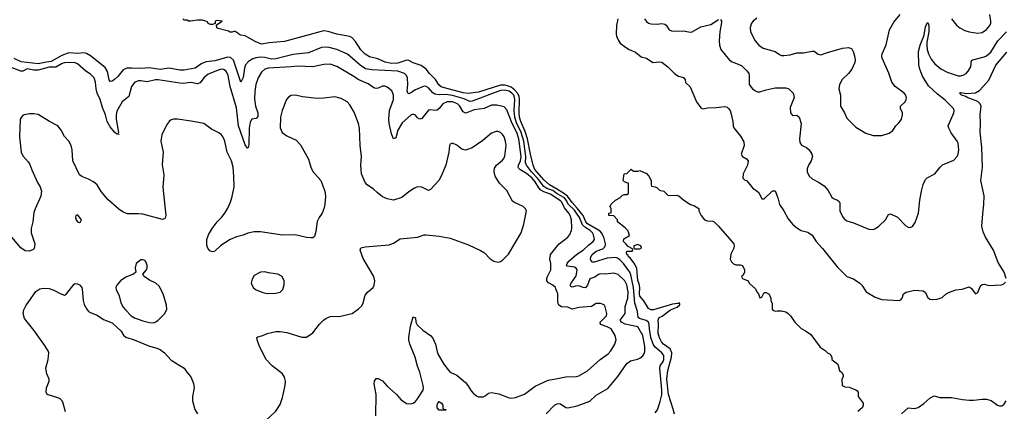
# Model space of a CAD drawing. Header units: inches. Extents: x 1603819 to 1745079, y 385938 to 533966.
# Tile 193 of 256: x 1665080 to 1674113, y 405615 to 409202. Entities that reach past the tile are written whole.
import ezdxf

# ---------------------------------------------------------------- set-up
doc = ezdxf.new("R2010")
doc.units = ezdxf.units.IN
doc.header["$MEASUREMENT"] = 0
doc.layers.add('B6460', color=7, linetype='Continuous')
doc.layers.add('B6470', color=7, linetype='Continuous')

msp = doc.modelspace()

# ---------------------------------------------------------------- linework, layer by layer
at = {"layer": 'B6460', "color": 5}
for points, elevation in [([(1670000, 407654.9), (1669940.1, 407690), (1669890, 407735.4), (1669807.2, 407830), (1669790.9, 407870), (1669765.2, 407970), (1669739, 408110), (1669717.4, 408177.4), (1669677.1, 408270), (1669665.5, 408310), (1669662.2, 408350), (1669666.2, 408470), (1669661.9, 408501.9), (1669648.6, 408530), (1669621.2, 408561.2), (1669590, 408582.7), (1669556.7, 408596.7), (1669530, 408602.9), (1669490, 408603.7), (1669290, 408539.4), (1669193.1, 408526.9), (1669150, 408532.5), (1668977.2, 408577.2), (1668948.2, 408588.2), (1668930, 408603.2), (1668894.1, 408654.1), (1668839.8, 408710), (1668810, 408749.7), (1668763.8, 408783.8), (1668690, 408806.2), (1668650, 408829.1), (1668631.3, 408831.3), (1668550, 408803.8), (1668490, 408800.1), (1668433.8, 408813.8), (1668364.8, 408844.8), (1668290, 408862.2), (1668250, 408886.2), (1668210, 408925.8), (1668162.3, 409002.3), (1668130, 409036.5), (1668107.8, 409047.8), (1667990, 409071.2), (1667910, 409095.5), (1667870, 409098.8), (1667845.4, 409094.6), (1667510, 409002.9), (1667370, 408989.5), (1667298, 408978), (1667241.5, 409001.5), (1667150, 409054), (1667110, 409060.9), (1667089.5, 409069.5), (1667070, 409088.7), (1667050, 409098), (1667030, 409088.7), (1667010, 409088.7), (1666997.2, 409097.2), (1666900.4, 409120.4), (1666887.3, 409127.3), (1666886, 409154), (1666938, 409190), (1666890, 409193.6), (1666872, 409190), (1666874, 409166), (1666850, 409158), (1666830, 409158), (1666810, 409166), (1666802, 409182), (1666788, 409190), (1666757.2, 409197.2), (1666710, 409197.6), (1666647.7, 409187.7), (1666628, 409190), (1666617.2, 409197.2), (1666590, 409199.3), (1666577.2, 409210)], 340), ([(1670000, 407615.1), (1669970, 407636.8), (1669916.9, 407656.9), (1669890, 407673.6), (1669830.3, 407750.3), (1669774.3, 407810), (1669730.4, 407870.4), (1669721.2, 407890), (1669722.7, 407950), (1669703.9, 408090), (1669680.9, 408170), (1669638.3, 408258.3), (1669621.8, 408310), (1669615.3, 408370), (1669622.1, 408470), (1669619.8, 408490), (1669612.9, 408510), (1669596.7, 408530), (1669570, 408547.8), (1669530, 408556.5), (1669490, 408552.6), (1669230, 408456.1), (1669210, 408453), (1669156.7, 408476.7), (1669050, 408508.6), (1668990, 408517.7), (1668930, 408514.9), (1668890, 408520.8), (1668871.9, 408531.9), (1668830, 408578), (1668809.1, 408590.9), (1668790, 408592.9), (1668710, 408559.2), (1668670, 408531.3), (1668650, 408524.2), (1668640.9, 408530), (1668636.4, 408550), (1668639.9, 408610), (1668637, 408670), (1668629.8, 408690), (1668609.7, 408710), (1668549.4, 408729.4), (1668310, 408741.9), (1668252.4, 408752.4), (1668204.7, 408784.7), (1668087.6, 408887.6), (1667990, 408929.2), (1667908.5, 408951.5), (1667850, 408948), (1667730, 408898.7), (1667590, 408882.7), (1667430, 408842.6), (1667390, 408841.6), (1667330, 408855.2), (1667290, 408857.6), (1667248, 408852), (1667217.8, 408842.2), (1667179.6, 408820.4), (1667153, 408790), (1667143, 408757), (1667130, 408674), (1667110, 408629.4), (1667040.6, 408830), (1667014.7, 408854.7), (1666990, 408859.9), (1666870, 408824.5), (1666790, 408816.6), (1666750, 408800.9), (1666690, 408759.2), (1666590, 408739.7), (1666550, 408740.9), (1666450, 408758.4), (1666370, 408746.8), (1666270, 408762.1), (1666190, 408754.2), (1666110, 408759.7), (1666061.8, 408758.2), (1666030, 408744.2), (1665979.1, 408680.9), (1665950, 408653.2), (1665930, 408639.8), (1665910, 408634.7), (1665899.8, 408650), (1665886.4, 408726.3), (1665864.4, 408764.4), (1665729.9, 408870), (1665692.5, 408892.5), (1665670, 408898.6), (1665610, 408893.7), (1665530, 408898.1), (1665466.9, 408873.1), (1665370, 408818.1), (1665325.7, 408814.3), (1665250, 408798.7), (1665095.1, 408815.1), (1665030, 408847.8)], 360), ([(1670000, 407571.9), (1669950, 407605.3), (1669890, 407624.5), (1669861.5, 407641.5), (1669841.8, 407661.8), (1669810, 407718), (1669782.7, 407750), (1669730, 407794.7), (1669668.8, 407828.8), (1669659, 407839), (1669653.3, 407850), (1669656.3, 407870), (1669675.4, 407910), (1669681.8, 407950), (1669658.9, 408110), (1669641.3, 408170), (1669599.7, 408250), (1669550, 408377.2), (1669524.2, 408404.2), (1669458.1, 408418.1), (1669410, 408418.7), (1669341.6, 408390), (1669250, 408377.5), (1669190, 408351.2), (1669170, 408347.5), (1669150, 408358.7), (1669119.5, 408410), (1669098.2, 408430), (1669050, 408449.9), (1669000.5, 408450), (1668963.2, 408430), (1668930, 408387.8), (1668910, 408374), (1668890, 408371), (1668850, 408376), (1668830, 408372.6), (1668770, 408296.3), (1668750, 408291.6), (1668730, 408302.9), (1668710, 408327.3), (1668690, 408335.8), (1668670, 408327.8), (1668590, 408258.9), (1668550.2, 408190), (1668530, 408120.9), (1668510, 408112.3), (1668490, 408156), (1668469.4, 408250), (1668467.1, 408290), (1668472.3, 408370), (1668510.6, 408470), (1668510.8, 408510), (1668493.3, 408550), (1668450, 408583.6), (1668430, 408592.8), (1668410, 408593), (1668370, 408575.1), (1668350, 408573), (1668330, 408578), (1668276, 408616), (1668190.4, 408650.4), (1668130, 408692.3), (1667990, 408774.2), (1667930, 408794), (1667870, 408791.6), (1667770, 408769.9), (1667630, 408777.5), (1667570, 408769.9), (1667360.7, 408759.3), (1667330, 408748.9), (1667299.4, 408720.6), (1667269.1, 408670.9), (1667247.4, 408610), (1667236.2, 408543.8), (1667235.6, 408475.6), (1667243.5, 408410), (1667263.5, 408350), (1667264.7, 408315.3), (1667250, 408296.9), (1667210, 408290.8), (1667195.4, 408264.6), (1667185.9, 408210), (1667183.5, 408056.5), (1667177, 408030), (1667170, 408024), (1667150, 408055.4), (1667087.9, 408230), (1667070, 408393.6), (1667010.4, 408590), (1666993.8, 408690), (1666973.1, 408730), (1666950, 408745.1), (1666930, 408747.7), (1666910, 408744.1), (1666810, 408704.6), (1666770.2, 408670), (1666735.8, 408624.2), (1666710, 408613.6), (1666650, 408627.1), (1666581.3, 408618.7), (1666550, 408619.9), (1666350, 408651.3), (1666326, 408650), (1666250, 408632.4), (1666190, 408642), (1666170, 408641.2), (1666137.6, 408630), (1666104.6, 408590), (1666080, 408500), (1666020.9, 408450), (1665970, 408365.2), (1665963.9, 408330), (1665964, 408290), (1665985.3, 408170), (1665982.5, 408162.5), (1665990, 408149.3), (1665977.5, 408157.5), (1665970, 408154.7), (1665950, 408173.1), (1665910, 408221.8), (1665884, 408270), (1665868.5, 408330), (1665839.4, 408399.4), (1665818.7, 408470), (1665791, 408530), (1665781.9, 408570), (1665777, 408630), (1665763.5, 408670), (1665730, 408704.7), (1665687.8, 408730), (1665610, 408797.4), (1665590, 408805.7), (1665549.8, 408809.8), (1665490, 408807), (1665470, 408800.6), (1665412.5, 408767.5), (1665350, 408766.5), (1665250, 408739.5), (1665210, 408740.8), (1665150, 408752.3), (1665110, 408729.9), (1665090, 408729.9), (1665010, 408760.5)], 380), ([(1667339.5, 405530), (1667430, 405617.3), (1667470, 405678.8), (1667490, 405740.7), (1667516.5, 405850), (1667518.4, 405890), (1667510, 405927.3), (1667490, 405957.2), (1667395.1, 406030), (1667340.4, 406090), (1667280.5, 406210), (1667259.6, 406270), (1667257.2, 406290), (1667263.9, 406296.1), (1667310, 406308), (1667351.2, 406328.8), (1667430, 406347), (1667470, 406346.7), (1667530, 406337), (1667670, 406293.4), (1667710, 406294.9), (1667770, 406334.6), (1667830, 406412.8), (1667866.9, 406450), (1667890, 406466), (1667930, 406483.7), (1667950, 406487), (1668010, 406483.8), (1668130, 406510.3), (1668190, 406553.7), (1668217.6, 406582.4), (1668232.6, 406610), (1668250, 406678), (1668270, 406704.9), (1668321.6, 406750), (1668332.6, 406770), (1668337.7, 406810), (1668328, 406850), (1668230, 407016), (1668202.4, 407090), (1668208.5, 407111.6), (1668250, 407122), (1668470, 407139.5), (1668510, 407155.3), (1668570, 407194), (1668730, 407211.5), (1668790, 407230.2), (1668810, 407232.1), (1668930, 407220.2), (1669030, 407201.3), (1669198.6, 407138.6), (1669307.6, 407087.6), (1669345.2, 407065.3), (1669394.8, 407014.8), (1669430, 406990.4), (1669470, 406981.3), (1669490, 406986.4), (1669510, 406999.5), (1669564.9, 407055.1), (1669681, 407250), (1669706.2, 407330), (1669729.7, 407450), (1669720.5, 407470), (1669700.5, 407490), (1669614, 407530), (1669601.2, 407541.2), (1669550, 407638), (1669483.3, 407703.3), (1669441.3, 407770), (1669432.4, 407810), (1669437.5, 407842.5), (1669455.8, 407870), (1669510, 407915.2), (1669520.6, 407930), (1669530, 407950.6), (1669543.7, 408050), (1669538.3, 408090), (1669524.5, 408130), (1669510, 408151.4), (1669490, 408169), (1669470, 408177.3), (1669450, 408179), (1669410, 408162.4), (1669330, 408094.7), (1669230, 408029.7), (1669187.5, 408012.5), (1669170, 408008.5), (1669135, 408015), (1669090, 408053.3), (1669050, 408071.1), (1669030, 408060.9), (1669023.1, 408050), (1669017, 407990), (1668990.3, 407870), (1668948, 407770), (1668924.9, 407730), (1668850, 407645.6), (1668830, 407636.2), (1668770, 407668), (1668730, 407671.2), (1668701.6, 407658.4), (1668650, 407625.1), (1668586.5, 407573.5), (1668510, 407549.7), (1668450, 407562), (1668410, 407578.9), (1668358.9, 407618.9), (1668327.6, 407650), (1668268, 407690), (1668250, 407712.3), (1668214.5, 407790), (1668210.8, 407870), (1668216.5, 407950), (1668202.3, 408050), (1668199.1, 408210), (1668189.2, 408250), (1668150, 408354), (1668110, 408422.4), (1668083.2, 408450), (1668030, 408480.2), (1667970, 408494.6), (1667870, 408482.7), (1667810, 408480.9), (1667674.9, 408494.9), (1667610, 408509.8), (1667570, 408507), (1667546.6, 408493.4), (1667529.3, 408470), (1667486.9, 408370), (1667471.6, 408310), (1667470.2, 408210.2), (1667487.9, 408170), (1667530, 408136.9), (1667617.6, 408097.6), (1667656.3, 408056.3), (1667730, 407924.9), (1667751.7, 407850), (1667770, 407810.6), (1667842.6, 407730), (1667878.3, 407630), (1667885.4, 407585.4), (1667879.6, 407510), (1667871.8, 407470), (1667856.5, 407430), (1667828.4, 407390), (1667810, 407354), (1667796.9, 407263.1), (1667784, 407216), (1667770, 407204), (1667750, 407202.7), (1667710, 407206.6), (1667606, 407230), (1667490.3, 407229.7), (1667290, 407258), (1667230, 407260.5), (1667172.7, 407247.3), (1667130, 407228.2), (1667070, 407212.4), (1667010, 407188.2), (1666925.6, 407134.4), (1666870, 407082), (1666850, 407075.1), (1666824.8, 407084.8), (1666806, 407110), (1666798, 407138), (1666798, 407190), (1666812.3, 407230), (1666846.4, 407290), (1666890.8, 407350), (1666930.8, 407390), (1666962, 407430), (1666990, 407476), (1667013.6, 407530), (1667030, 407583), (1667046.6, 407670), (1667045.2, 407770), (1667037.7, 407850), (1667022.7, 407910), (1666984.3, 407990), (1666961.3, 408090), (1666946.1, 408126.1), (1666929.9, 408149.9), (1666907.3, 408167.3), (1666838.8, 408198.8), (1666770, 408251.2), (1666653.9, 408273.9), (1666529.3, 408290.7), (1666490, 408289.8), (1666470, 408283.9), (1666450.2, 408269.8), (1666433.9, 408246.1), (1666385.2, 408150), (1666376.3, 408090), (1666397.5, 407990), (1666385.9, 407874.1), (1666401.4, 407781.4), (1666391.9, 407668.1), (1666422.3, 407410), (1666416.1, 407383.9), (1666410, 407377), (1666390, 407371.5), (1666210, 407419.8), (1666170, 407424.7), (1666070, 407424), (1666030, 407438.9), (1665990, 407465.4), (1665892.3, 407552.3), (1665827.2, 407627.2), (1665789.6, 407690), (1665755.8, 407715.8), (1665710, 407740.4), (1665650, 407764.4), (1665630, 407781.6), (1665568.5, 407910), (1665562, 408010), (1665553.6, 408050), (1665529.5, 408090), (1665490.9, 408130.9), (1665460.5, 408190), (1665430, 408229.6), (1665352.3, 408270), (1665250, 408333.5), (1665210, 408341), (1665170, 408340.4), (1665121, 408330), (1665102.3, 408317.7), (1665084, 408290), (1665078, 408130), (1665094.9, 407990), (1665110, 407954), (1665159.3, 407899.3), (1665174.7, 407874.7), (1665190, 407826), (1665243.8, 407710), (1665268.2, 407670), (1665280.4, 407630), (1665274.4, 407585.6), (1665221.6, 407470), (1665210, 407435.3), (1665199.5, 407350), (1665184.9, 407290), (1665186.7, 407250), (1665219.3, 407150), (1665216.7, 407123.3), (1665212.5, 407107.5), (1665203.4, 407096.6), (1665170, 407082), (1665130, 407085.1), (1665090.9, 407110.9), (1664975.8, 407250)], 420), ([(1670000, 406735.9), (1669994.8, 406750), (1669971.8, 406770), (1669931.6, 406791.6), (1669916.8, 406810), (1669914.9, 406830), (1669922, 406850), (1669952.9, 406910), (1669953.3, 406970), (1669943.1, 407010), (1669949.8, 407050), (1670000, 407111.7)], 380), ([(1665499.1, 405610), (1665480.4, 405690), (1665471.2, 405710), (1665450, 405728.2), (1665430, 405737.7), (1665332.7, 405770), (1665323.5, 405790), (1665326, 405830), (1665351.3, 405890), (1665351.5, 405910), (1665330, 405959), (1665320.4, 406010), (1665342.7, 406090), (1665347.3, 406150), (1665340.4, 406170), (1665302.8, 406230), (1665210, 406358.7), (1665125.3, 406465.3), (1665112.3, 406510), (1665116.8, 406543.2), (1665137.4, 406582.6), (1665228.6, 406711.4), (1665263.8, 406736.2), (1665297.2, 406742.8), (1665350, 406738.7), (1665400.9, 406720.9), (1665450, 406693), (1665490, 406678.8), (1665510, 406690.8), (1665580.1, 406779.9), (1665590, 406784.9), (1665610, 406783.8), (1665630, 406774.9), (1665650.2, 406750.2), (1665654.5, 406734.5), (1665663.6, 406630), (1665672.7, 406592.7), (1665695.8, 406550), (1665712.7, 406530), (1665735.9, 406515.9), (1665790, 406496.1), (1665850, 406456.5), (1665930, 406425.7), (1666010, 406350.3), (1666032.1, 406312.1), (1666053.4, 406293.4), (1666130, 406270.3), (1666270.2, 406210.2), (1666330, 406197.8), (1666370, 406181.3), (1666410.1, 406150.1), (1666470, 406084.9), (1666588, 406010), (1666612.4, 405972.4), (1666651.2, 405931.2), (1666674, 405870), (1666679.7, 405830), (1666664.2, 405750), (1666665.6, 405710), (1666688.4, 405630), (1666710, 405590.3)], 420), ([(1668347.5, 405572.5), (1668349.9, 405770), (1668332.3, 405867.8), (1668335.6, 405890), (1668350, 405914), (1668370, 405915.5), (1668410, 405895.3), (1668450, 405844.9), (1668537.3, 405770), (1668579.9, 405719.9), (1668630, 405686), (1668670, 405683.8), (1668690, 405690.5), (1668710, 405704.9), (1668730, 405727.7), (1668781.3, 405810), (1668785.1, 405830), (1668782, 405850), (1668750, 405972.7), (1668729, 406029), (1668709, 406110), (1668660.5, 406230), (1668649.9, 406270), (1668649.3, 406290.7), (1668665.4, 406394.6), (1668690, 406480.7), (1668710, 406472), (1668713, 406430), (1668726.4, 406406.4), (1668778.2, 406358.2), (1668850.2, 406310.2), (1668870, 406284.9), (1668894.6, 406230), (1668910, 406161), (1668923.1, 406130), (1668970, 406048.2), (1669010, 405995.5), (1669030, 405973), (1669090, 405945.5), (1669170, 405878), (1669192.7, 405852.7), (1669221.3, 405801.3), (1669239.6, 405779.6), (1669270, 405757), (1669290, 405748.9), (1669331, 405749), (1669350, 405757.1), (1669380.4, 405779.6), (1669410, 405785.7), (1669475.2, 405775.3), (1669570, 405738.3), (1669595.8, 405735.8), (1669630, 405740.2), (1669710, 405772.9), (1669810, 405843.9), (1669930, 405900.3), (1670000, 405913.7)], 380), ([(1669910, 405593), (1669987.3, 405670), (1670000, 405678)], 360)]:
    msp.add_lwpolyline(points, dxfattribs=dict(at, elevation=elevation))
for points, elevation in [([(1665610, 407413.2), (1665594, 407410), (1665592, 407390), (1665598, 407370), (1665610, 407352), (1665630, 407344.7), (1665638, 407350), (1665648, 407370), (1665615.3, 407410)], 440), ([(1666210, 407002), (1666190, 407002), (1666150, 406968), (1666140.7, 406930), (1666144.7, 406890), (1666124.7, 406870), (1666054.9, 406845.1), (1666004, 406810), (1665970.7, 406770), (1665963, 406750), (1665963.8, 406730), (1665992.6, 406672.6), (1666008.9, 406610), (1666030.3, 406570), (1666050, 406543.1), (1666103.1, 406490), (1666134.8, 406470), (1666210, 406443.6), (1666270, 406427.6), (1666310, 406426), (1666330, 406433.7), (1666352, 406450), (1666412.3, 406510), (1666429.3, 406550), (1666426.3, 406586.3), (1666397, 406690), (1666360.1, 406760.1), (1666330, 406789.4), (1666270, 406817), (1666221.2, 406850), (1666208.7, 406870), (1666242.7, 406910), (1666249.2, 406930), (1666249.2, 406950), (1666244, 406970), (1666230, 406995.3)], 440), ([(1667330, 406894), (1667290, 406888), (1667230, 406858), (1667213.4, 406826.6), (1667204, 406790), (1667221, 406750), (1667244.7, 406730), (1667310, 406702), (1667350, 406695.5), (1667430, 406696.3), (1667470, 406706.8), (1667494, 406730), (1667506, 406774), (1667506.6, 406810), (1667489.2, 406850), (1667448.7, 406870), (1667363.7, 406883.7)], 440), ([(1668930, 405626), (1668910, 405648), (1668910, 405674), (1668915.3, 405690), (1668930, 405704.7), (1668950.8, 405690), (1668961, 405670), (1668963.6, 405643.6), (1668970, 405634), (1668990, 405631.3), (1668990, 405626)], 360)]:
    msp.add_lwpolyline(points, close=True, dxfattribs=dict(at, elevation=elevation))
at = {"layer": 'B6470', "color": 5}
for points, elevation in [([(1670568.6, 409211.4), (1670556.3, 409150), (1670552.8, 409072.8), (1670556.2, 409050), (1670572.3, 409012.3), (1670590, 408988.2), (1670637.1, 408950), (1670670.6, 408930), (1670730, 408905.7), (1670782.8, 408862.8), (1670830, 408848.4), (1670890, 408810.4), (1670950, 408817.1), (1670970, 408812.4), (1671024.9, 408770), (1671090, 408704.9), (1671125.4, 408685.4), (1671171.6, 408671.6), (1671185.3, 408650), (1671190, 408626.8), (1671230, 408586.8), (1671290.4, 408450), (1671330, 408393.4), (1671350, 408386), (1671390, 408394), (1671470, 408396.5), (1671550, 408406), (1671570, 408400.2), (1671584.2, 408390), (1671597.6, 408370), (1671603.9, 408350), (1671624.2, 408270), (1671626, 408230), (1671631.8, 408211.8), (1671693.9, 408133.9), (1671722.4, 408082.4), (1671725.8, 408050), (1671698.4, 407970), (1671710.3, 407950.3), (1671747, 407927), (1671764, 407910), (1671757.1, 407870), (1671718.8, 407790), (1671716, 407750), (1671730, 407736), (1671750, 407726), (1671802.6, 407662.6), (1671860.4, 407620.4), (1671890, 407561), (1671910, 407560.7), (1671982.7, 407630), (1671990, 407634.9), (1672010, 407634.8), (1672036.2, 407570), (1672050, 407510.8), (1672090.6, 407450), (1672130, 407378.8), (1672170.5, 407330), (1672210, 407294.9), (1672250, 407270.5), (1672310, 407255.5), (1672350, 407228.4), (1672387, 407170), (1672445.2, 407105.3), (1672578.8, 406938.8), (1672668.2, 406850), (1672728.7, 406828.7), (1672788.9, 406788.9), (1672807.7, 406770), (1672846.8, 406710), (1672930, 406659.5), (1672990, 406638), (1673149, 406631), (1673163.1, 406636.9), (1673175.3, 406650), (1673188, 406690), (1673213.6, 406706.4), (1673290, 406726), (1673370, 406718), (1673390, 406702), (1673410, 406662), (1673430, 406642), (1673450, 406638), (1673498, 406642), (1673542, 406658), (1673579, 406690), (1673610, 406707.7), (1673670, 406728), (1673726.8, 406733.2), (1673790, 406754), (1673810, 406742.8), (1673850, 406691.3), (1673870, 406704.7), (1673896.2, 406763.8), (1673910, 406777.3), (1673930, 406780.5), (1673970, 406766.8), (1674087, 406773), (1674110, 406782), (1674123.6, 406796.4)], 340), ([(1670813.1, 409210), (1670830, 409184.4), (1670850, 409170.3), (1670870, 409164.2), (1670930, 409160.3), (1670970, 409166.4), (1670999.9, 409159.9), (1671011.7, 409151.7), (1671039.1, 409110), (1671058.7, 409098.7), (1671090, 409095.8), (1671170, 409099.5), (1671230, 409088), (1671250, 409090.6), (1671330, 409137), (1671420.6, 409159.4), (1671490, 409204.4)], 360), ([(1671510, 409204), (1671518.4, 409190), (1671517.6, 409177.6), (1671502.3, 409090), (1671497.6, 409010), (1671499.3, 408970), (1671513, 408930), (1671591.7, 408831.7), (1671616, 408816), (1671701.4, 408781.4), (1671754.9, 408730), (1671768.4, 408710), (1671774, 408690), (1671773, 408610), (1671802, 408570), (1671831, 408550), (1671850, 408542.4), (1671870, 408541.3), (1671930, 408561.1), (1672010, 408577.6), (1672110, 408578), (1672138, 408570), (1672176, 408530), (1672184, 408490), (1672150, 408398), (1672150.8, 408350), (1672170, 408326), (1672210, 408326.8), (1672230.4, 408310.4), (1672250.3, 408250), (1672233.6, 408110), (1672237.5, 408077.5), (1672252.9, 408052.9), (1672297.3, 408030), (1672321.6, 408010), (1672346.4, 407970), (1672352.4, 407950), (1672340.4, 407910), (1672315.8, 407870), (1672303.9, 407836.1), (1672304.9, 407810), (1672323.8, 407770), (1672350, 407744.4), (1672410, 407715.3), (1672459.6, 407679.6), (1672497.2, 407637.2), (1672530, 407578), (1672545.4, 407565.4), (1672582.8, 407550), (1672597.2, 407537.2), (1672604.1, 407524.1), (1672603.7, 407450), (1672632.7, 407392.8), (1672650, 407373), (1672670, 407358.4), (1672730, 407342.4), (1672870, 407282.4), (1672910, 407281.3), (1672931, 407289), (1672963.7, 407310), (1673022.7, 407370), (1673050, 407418), (1673070, 407424.7), (1673133.7, 407393.7), (1673210, 407314), (1673230, 407300.7), (1673250, 407299.1), (1673270, 407307.7), (1673296.6, 407343.4), (1673327.1, 407430), (1673337, 407550), (1673352.8, 407630), (1673368.3, 407691.7), (1673390, 407738), (1673405.4, 407754.6), (1673475.3, 407790), (1673524, 407850), (1673547.8, 407872.2), (1673650, 407914), (1673679.5, 407950), (1673690, 407971.3), (1673695.4, 408010), (1673690.7, 408070.7), (1673682, 408090), (1673626.8, 408166.8), (1673603, 408210), (1673598.7, 408230), (1673651.1, 408350), (1673652.4, 408370), (1673646.9, 408390), (1673570, 408466.4), (1673499.6, 408519.6), (1673417.3, 408597.4), (1673364.1, 408684.1), (1673337.6, 408750), (1673330.4, 408790), (1673324.6, 408910), (1673340.9, 408970), (1673378.8, 409061.2), (1673390, 409137.3), (1673410, 409175.5), (1673415.5, 409170), (1673420.3, 409150), (1673420.2, 409090), (1673402.4, 408997.6), (1673401.9, 408970), (1673405.5, 408930), (1673417.8, 408890), (1673441.3, 408841.3), (1673477.2, 408797.1), (1673530, 408753), (1673590, 408720.3), (1673690, 408689.2), (1673711.7, 408688.3), (1673742.5, 408697.5), (1673762, 408710), (1673780.9, 408730), (1673800.1, 408759.9), (1673805.1, 408770), (1673811.8, 408828.2), (1673824.7, 408835.3), (1673930, 408863.2), (1673950, 408872.1), (1673990, 408903.8), (1674055, 409010), (1674134.1, 409090)], 360), ([(1671843.7, 409216.3), (1671810.2, 409189.8), (1671794, 409170), (1671782, 409130), (1671785.3, 409090), (1671828.9, 409010), (1671861.1, 408970), (1671901.2, 408941.2), (1672010, 408911.3), (1672050, 408882.6), (1672070, 408875.3), (1672090, 408874.9), (1672150, 408881.5), (1672210, 408899.6), (1672270, 408898), (1672350, 408915.3), (1672370, 408913), (1672405.2, 408885.3), (1672430, 408880.3), (1672490, 408902.8), (1672630, 408940.9), (1672686.9, 408946.9), (1672714.7, 408934.7), (1672728, 408910), (1672739.1, 408870), (1672745.5, 408830), (1672743, 408810), (1672714.4, 408750), (1672682.4, 408710), (1672625.1, 408654.9), (1672600.3, 408610), (1672595.8, 408570), (1672610.4, 408509.6), (1672610.4, 408410), (1672648.1, 408348.1), (1672670, 408298.8), (1672750, 408218), (1672843.4, 408163.4), (1672910, 408142.4), (1672990, 408140.5), (1673055.9, 408164.1), (1673090, 408186), (1673119.5, 408230), (1673150, 408260.3), (1673170, 408290.4), (1673179.6, 408330), (1673178.5, 408350), (1673162, 408390), (1673160.5, 408410), (1673203.2, 408450), (1673213.5, 408470), (1673215.2, 408484.8), (1673210.5, 408510), (1673195.2, 408530), (1673112.4, 408590), (1673082, 408630), (1673053.2, 408713.2), (1672992.7, 408850), (1672990, 408866), (1672993.2, 408890), (1673030, 408972), (1673058.7, 409110), (1673100.1, 409179.9), (1673159, 409250)], 380), ([(1673628.7, 409210), (1673673.2, 409153.2), (1673706.5, 409126.5), (1673750, 409102.8), (1673790, 409091.3), (1673870, 409078.9), (1673910, 409085.7), (1673950, 409112.2), (1673981.1, 409150), (1673988.4, 409170), (1673989.8, 409190), (1673980.3, 409250)], 380), ([(1674129.6, 406830), (1674110.8, 406890), (1674056.8, 406976.8), (1674015.5, 407090), (1673942, 407210), (1673919.7, 407259.7), (1673908.2, 407310), (1673914.9, 407425.1), (1673926, 407510), (1673928.4, 407590), (1673897, 407730), (1673913.5, 407850), (1673907.6, 408030), (1673891.1, 408171.1), (1673895.5, 408255.5), (1673891.6, 408330), (1673901.4, 408410), (1673892.5, 408432.5), (1673870, 408453.9), (1673774, 408490), (1673759.6, 408499.6), (1673722, 408510), (1673702, 408530), (1673710, 408535.8), (1673766, 408526), (1673847.6, 408532.4), (1673886.7, 408553.3), (1673970, 408648.2), (1674034.2, 408785.8), (1674136.5, 408903.5)], 340), ([(1671086.5, 405590), (1671076, 405636), (1671031.4, 405770), (1671018.2, 405910), (1671026, 405990), (1671059.5, 406110), (1671062.6, 406150), (1671046.4, 406186.4), (1670986.8, 406230), (1670968.6, 406250), (1670950, 406286.9), (1670936.2, 406330), (1670942.3, 406410), (1670936.5, 406450), (1670945.9, 406474.1), (1670974.1, 406485.9), (1671050, 406544.9), (1671112.7, 406570), (1671137.2, 406590), (1671138, 406598), (1671130, 406608), (1671118.5, 406601.5), (1671070, 406596.9), (1670895.4, 406544.6), (1670870, 406543.4), (1670850, 406556), (1670806.1, 406626.1), (1670770.8, 406670), (1670767.2, 406690), (1670769.5, 406750), (1670763.2, 406783.2), (1670750, 406813.2), (1670743.1, 406923.1), (1670724, 406964), (1670679.5, 407019.5), (1670666, 407030), (1670662, 407042), (1670649.5, 407050.5), (1670646.6, 407073.4), (1670650, 407082), (1670698, 407082), (1670706, 407090), (1670702, 407102), (1670663.1, 407123.1), (1670642, 407150), (1670619, 407170), (1670624, 407196), (1670674, 407226), (1670670, 407246), (1670658, 407270), (1670634.6, 407294.6), (1670566, 407350), (1670566, 407370), (1670530, 407406), (1670486, 407410), (1670486, 407430), (1670506, 407434), (1670508, 407470), (1670498, 407490), (1670507.3, 407512.7), (1670546, 407550), (1670586, 407570), (1670610, 407594), (1670630, 407602), (1670650, 407602), (1670666, 407610), (1670666, 407706), (1670650, 407708), (1670630, 407718), (1670618, 407730), (1670626, 407790), (1670650, 407792), (1670690, 407834), (1670710, 407814), (1670750, 407814), (1670770, 407822), (1670830, 407794), (1670852, 407770), (1670874, 407730), (1670874, 407690), (1670878, 407678), (1670910, 407672), (1670930, 407662), (1670950, 407642), (1670990, 407632), (1671030, 407592), (1671110, 407594.8), (1671130, 407586), (1671170, 407551.3), (1671210, 407524.7), (1671234, 407510), (1671270, 407498), (1671310, 407472), (1671312, 407450), (1671332, 407410), (1671362, 407370), (1671390, 407361), (1671438, 407358), (1671450, 407351.3), (1671490, 407311), (1671631, 407150), (1671636, 407130), (1671631, 407110), (1671604.5, 407055.5), (1671598.8, 407010), (1671610, 406984.7), (1671630, 406966), (1671650, 406958), (1671690, 406958), (1671712, 406950), (1671730.8, 406910), (1671731, 406890), (1671716.8, 406863.2), (1671702, 406850), (1671712, 406830), (1671762, 406810), (1671771.3, 406790), (1671830, 406738), (1671842.8, 406710), (1671858, 406690), (1671870, 406654), (1671890, 406662), (1671910, 406702), (1671930, 406702), (1671950, 406692), (1671959.8, 406679.8), (1671971.3, 406650), (1671972, 406630), (1671983.6, 406603.6), (1671984.7, 406550), (1671990, 406542), (1672010, 406531.3), (1672030, 406536), (1672070, 406536), (1672110, 406524.7), (1672130, 406512), (1672152, 406490), (1672192, 406430), (1672250, 406372), (1672290, 406351.3), (1672338, 406318), (1672423.5, 406203.5), (1672470, 406172), (1672490, 406152), (1672516.9, 406136.9), (1672531.1, 406111.1), (1672531.3, 406090), (1672585.4, 406045.4), (1672602, 405990), (1672622, 405970), (1672634, 405950), (1672634, 405930), (1672622, 405910), (1672624.7, 405850), (1672650, 405838), (1672690, 405836), (1672750.7, 405810.7), (1672762, 405802), (1672771.3, 405790), (1672771.3, 405750), (1672818, 405690), (1672818.8, 405670), (1672811, 405650), (1672768.1, 405611.9)], 320), ([(1670910, 405602), (1670931.6, 405628.4), (1670956.2, 405703.8), (1670970, 405764.9), (1670972.7, 405807.3), (1670952.7, 406010), (1670956.8, 406030), (1670983.4, 406070), (1670989.9, 406090), (1670990, 406126.6), (1670972.2, 406150), (1670910, 406202.9), (1670890.7, 406230.7), (1670871.7, 406290), (1670857.1, 406370), (1670855, 406410), (1670848.3, 406430), (1670826.4, 406446.4), (1670765, 406465), (1670754.5, 406474.5), (1670747.5, 406530), (1670724.1, 406604.1), (1670711.6, 406750), (1670685.9, 406865.9), (1670676.6, 406890), (1670619.7, 406970), (1670590, 407000.3), (1670570, 407015.8), (1670550, 407024.4), (1670470, 407019), (1670350, 406982), (1670330, 406982), (1670326, 406986), (1670315.8, 407010), (1670319.4, 407030), (1670332, 407050), (1670370, 407082.6), (1670430, 407102.7), (1670450, 407123.2), (1670453.8, 407150), (1670439.6, 407210), (1670418.6, 407250), (1670404.6, 407264.6), (1670290, 407331.4), (1670275.2, 407350), (1670248.9, 407410), (1670196.1, 407476.1), (1670147.2, 407527.2), (1670105.9, 407585.9), (1670070, 407613.8), (1670000, 407654.9)], 340), ([(1670000, 405678), (1670010, 405684.4), (1670030, 405686.4), (1670042.3, 405682.3), (1670090, 405648.7), (1670110, 405646), (1670194.9, 405665.1), (1670310, 405708.8), (1670370, 405762), (1670475.1, 405825), (1670567.7, 405932.3), (1670650, 406054), (1670684, 406076), (1670748.7, 406091.3), (1670770, 406102), (1670796, 406124), (1670811.5, 406148.5), (1670815.7, 406164.3), (1670816.7, 406210), (1670795.8, 406310), (1670750.8, 406390), (1670633.9, 406413.9), (1670602, 406430), (1670589.8, 406450), (1670635.6, 406510), (1670633.6, 406573.6), (1670658, 406650), (1670662, 406710), (1670650, 406773.7), (1670632.2, 406810), (1670570, 406868.5), (1670530, 406879.4), (1670450, 406872.7), (1670410, 406875.3), (1670390, 406868), (1670356.4, 406843.6), (1670310.9, 406829.1), (1670290.1, 406770), (1670270, 406746.2), (1670250, 406749), (1670210, 406764.3), (1670178.6, 406761.4), (1670150, 406751), (1670136.9, 406756.9), (1670131, 406770), (1670139.1, 406790), (1670182.2, 406850), (1670189.3, 406870), (1670193.4, 406910), (1670186.4, 406926.4), (1670170, 406936.4), (1670103.1, 406943.1), (1670098, 406950), (1670103.9, 406970), (1670118.5, 406990), (1670166.3, 407033.7), (1670199.7, 407060.3), (1670250.6, 407090), (1670301.4, 407138.6), (1670342.7, 407170), (1670354.2, 407190), (1670345.6, 407230), (1670336.7, 407250), (1670315.2, 407270), (1670274.4, 407294.4), (1670244.3, 407324.3), (1670215.3, 407390), (1670189, 407430), (1670170, 407456.9), (1670114.3, 407510), (1670094.8, 407550), (1670077.6, 407570), (1670010, 407607.9), (1670000, 407615.1)], 360), ([(1670000, 407111.7), (1670030, 407148.5), (1670107.6, 407210), (1670126.1, 407233.9), (1670141.5, 407270), (1670145.9, 407294.1), (1670142.4, 407370), (1670129.9, 407410), (1670118.5, 407430), (1670078.3, 407478.3), (1670054.2, 407530), (1670043.1, 407543.1), (1670000, 407571.9)], 380), ([(1670000, 405913.7), (1670091.2, 405931.2), (1670185.7, 405934.3), (1670210, 405939.6), (1670290, 405986), (1670405.4, 406090), (1670478.8, 406141.2), (1670504.2, 406170), (1670540.8, 406230), (1670552.8, 406270), (1670542, 406310), (1670506.2, 406370), (1670470, 406389.9), (1670407.3, 406410), (1670405, 406430), (1670462.5, 406490), (1670467.6, 406510), (1670452.5, 406572.5), (1670442.7, 406590), (1670410, 406602.4), (1670370, 406603.6), (1670326, 406574), (1670210, 406565.1), (1670150, 406549.7), (1670110, 406567.4), (1670050, 406570.7), (1670026.5, 406586.5), (1670020.7, 406600.7), (1670016.5, 406630), (1670017.2, 406690), (1670000, 406735.9)], 380), ([(1673170, 405592.4), (1673230, 405646), (1673290, 405640.3), (1673322.7, 405650), (1673374.3, 405685.7), (1673430, 405735.5), (1673470, 405755.5), (1673522.5, 405742.5), (1673630, 405742.8), (1673730, 405722.9), (1673790, 405717.4), (1673830, 405716), (1673910, 405725.8), (1673950, 405725.3), (1673992.6, 405712.6), (1674050, 405671), (1674070, 405664.7), (1674090, 405664.7), (1674110, 405678), (1674129.2, 405710)], 320)]:
    msp.add_lwpolyline(points, dxfattribs=dict(at, elevation=elevation))
at = {"layer": 'B6470', "color": 5, "elevation": 320}
msp.add_lwpolyline([(1670750, 407142), (1670714, 407130), (1670714, 407110), (1670722, 407102), (1670770, 407102), (1670786, 407110), (1670778, 407130), (1670770, 407135.3)], close=True, dxfattribs=at)

doc.saveas('drawing.dxf')
